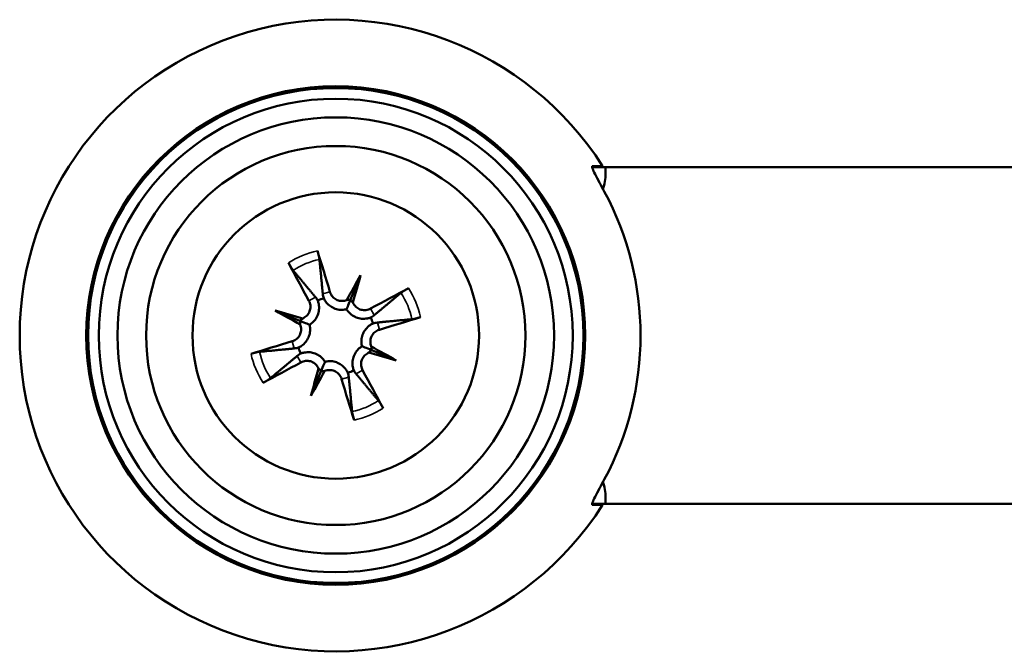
# Model space of a CAD drawing. Header units: inches. Extents: x -32 to 29.2, y -14.4 to 22.6.
# Tile 244 of 256: x 15.13 to 16.298, y -3.053 to -2.303. Entities that reach past the tile are written whole.
import ezdxf

# ---------------------------------------------------------------- set-up
doc = ezdxf.new("R2010")
doc.units = ezdxf.units.IN
doc.header["$MEASUREMENT"] = 0
doc.layers.add('Visible (ANSI)', color=7, linetype='Continuous', lineweight=50)
doc.layers.add('Visible Narrow (ANSI)', color=7, linetype='Continuous', lineweight=35)

msp = doc.modelspace()

# ---------------------------------------------------------------- linework, layer by layer
at = {"layer": 'Visible (ANSI)'}
for p, q in [((15.82479196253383, -2.477922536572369), (15.80885100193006, -2.477922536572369)), ((15.82479196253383, -2.477922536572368), (15.82479196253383, -2.485496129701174)), ((17.45179196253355, -2.477922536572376), (15.82479196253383, -2.47792253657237)), ((15.53430956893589, -2.606181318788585), (15.52235163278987, -2.635244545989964)), ((15.43305074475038, -2.648404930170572), (15.46211397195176, -2.660362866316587)), ((15.57653318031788, -2.707440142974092), (15.54746995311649, -2.695482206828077)), ((15.47527435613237, -2.749663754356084), (15.48723229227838, -2.720600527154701)), ((15.82479196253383, -2.870348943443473), (15.82479196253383, -2.877922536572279)), ((15.80885100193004, -2.877922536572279), (15.82479196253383, -2.877922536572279)), ((17.45179196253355, -2.877922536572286), (15.82479196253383, -2.877922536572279))]:
    msp.add_line(p, q, dxfattribs=at)
for centre, radius in [((15.50479196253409, -2.677922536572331), 0.2959421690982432), ((15.50479196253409, -2.677922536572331), 0.2938328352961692), ((15.50479196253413, -2.677922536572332), 0.2811212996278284), ((15.50479196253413, -2.677922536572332), 0.2589999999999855), ((15.50479196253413, -2.677922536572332), 0.2249999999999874), ((15.50479196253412, -2.677922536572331), 0.1699999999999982)]:
    msp.add_circle(centre, radius, dxfattribs=at)
for centre, radius, start, end in [((15.50479196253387, -2.677922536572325), 0.374999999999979, 32.41175439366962, 327.5882456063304), ((15.5047919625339, -2.677922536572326), 0.3615587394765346, 331.773898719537, 28.22610128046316), ((15.5047919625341, -2.677922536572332), 0.0465369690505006, 107.9668105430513, 117.3041913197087), ((15.5047919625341, -2.677922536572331), 0.0465369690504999, 17.96681054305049, 27.30419131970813), ((15.5047919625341, -2.677922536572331), 0.046536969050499, 197.9668105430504, 207.3041913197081), ((15.5047919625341, -2.67792253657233), 0.0465369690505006, 287.9668105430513, 297.3041913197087)]:
    msp.add_arc(centre, radius, start, end, dxfattribs=at)
for centre, major_axis, ratio, start_param, end_param in [((15.79479196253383, -2.485496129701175), (0, -0.0424264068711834), 0.707106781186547, 1.119490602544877, 1.570796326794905), ((15.48940944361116, -2.682187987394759), (-0.0722424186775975, 0.2605282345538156), 0.0871557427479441, 4.904774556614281, 5.102076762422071), ((15.51864783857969, -2.669995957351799), (0.1342496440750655, -0.2346720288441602), 0.0871557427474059, 4.322701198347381, 4.520003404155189), ((15.53946182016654, -2.695304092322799), (0.1200907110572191, 0.2395371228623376), 0.1736481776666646, 1.277914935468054, 1.407246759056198), ((15.46792864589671, -2.66587208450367), (-0.0832576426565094, -0.2546919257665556), 0.1736481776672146, 1.734345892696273, 1.863677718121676), ((15.51271854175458, -2.691778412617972), (-0.2346720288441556, -0.134249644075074), 0.0871557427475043, 4.322701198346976, 4.520003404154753), ((15.51752407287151, -2.624923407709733), (-0.0108061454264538, 0.0054176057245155), 0.8682237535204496, 2.019615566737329, 2.403378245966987), ((15.53304488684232, -2.63130937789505), (-0.0114898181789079, 0.0037559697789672), 0.8682237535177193, 0.7382144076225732, 1.12197710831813), ((15.49274151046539, -2.714785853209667), (0.2546919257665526, -0.0832576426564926), 0.1736481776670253, 1.734345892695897, 1.863677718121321), ((15.52217351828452, -2.643252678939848), (-0.2395371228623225, 0.1200907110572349), 0.1736481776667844, 1.277914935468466, 1.407246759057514), ((15.45817880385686, -2.649669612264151), (-0.0037559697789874, -0.0114898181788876), 0.8682237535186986, 0.7382144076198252, 1.12197710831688), ((15.45179283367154, -2.665190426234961), (-0.0054176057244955, -0.0108061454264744), 0.8682237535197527, 2.019615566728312, 2.40337824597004), ((15.50052651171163, -2.662540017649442), (0.260528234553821, 0.0722424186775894), 0.0871557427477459, 4.904774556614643, 5.102076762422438), ((15.50905741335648, -2.693305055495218), (-0.2605282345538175, -0.0722424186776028), 0.0871557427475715, 4.904774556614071, 5.102076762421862), ((15.55140512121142, -2.706175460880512), (0.0037559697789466, 0.0114898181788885), 0.8682237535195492, 0.7382144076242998, 1.121977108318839), ((15.51684241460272, -2.641059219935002), (-0.2546919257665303, 0.083257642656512), 0.1736481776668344, 1.73434589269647, 1.863677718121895), ((15.55779109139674, -2.690654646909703), (0.0054176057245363, 0.0108061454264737), 0.8682237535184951, 2.01961556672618, 2.403378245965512), ((15.48741040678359, -2.712592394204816), (0.2395371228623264, -0.1200907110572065), 0.1736481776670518, 1.277914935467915, 1.407246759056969), ((15.49686538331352, -2.664066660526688), (0.2346720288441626, 0.1342496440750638), 0.0871557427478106, 4.322701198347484, 4.520003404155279), ((15.54165527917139, -2.68997298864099), (0.0832576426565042, 0.25469192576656), 0.1736481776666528, 1.734345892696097, 1.863677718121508), ((15.47012210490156, -2.660540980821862), (-0.1200907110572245, -0.2395371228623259), 0.1736481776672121, 1.277914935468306, 1.407246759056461), ((15.47653903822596, -2.724535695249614), (0.0114898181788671, -0.0037559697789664), 0.8682237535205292, 0.7382144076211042, 1.121977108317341), ((15.49205985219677, -2.73092166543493), (0.0108061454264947, -0.0054176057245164), 0.868223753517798, 2.019615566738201, 2.403378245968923), ((15.49093608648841, -2.68584911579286), (-0.1342496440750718, 0.2346720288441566), 0.0871557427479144, 4.322701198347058, 4.520003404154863), ((15.52017448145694, -2.673657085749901), (0.0722424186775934, -0.2605282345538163), 0.0871557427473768, 4.904774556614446, 5.102076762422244), ((15.79479196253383, -2.870348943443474), (0, 0.0424264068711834), 0.7071067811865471, 4.712388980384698, 5.163694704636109)]:
    msp.add_ellipse(centre, major_axis=major_axis, ratio=ratio, start_param=start_param, end_param=end_param, dxfattribs=at)
for points, knots in [([(15.80917320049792, -2.47692253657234), (15.8090985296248, -2.476923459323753), (15.80903422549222, -2.476939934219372), (15.80865566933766, -2.47719000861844), (15.8087934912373, -2.478140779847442), (15.81003593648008, -2.481410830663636), (15.81113168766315, -2.483726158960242), (15.813875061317, -2.489174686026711), (15.81578704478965, -2.492788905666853), (15.81964324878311, -2.500008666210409), (15.82154888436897, -2.5035554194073), (15.82335706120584, -2.506922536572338)], [0.2435307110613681, 0.2435307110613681, 0.2435307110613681, 0.2435307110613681, 0.2480038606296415, 0.2480038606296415, 0.2761256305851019, 0.2761256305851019, 0.3042474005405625, 0.3042474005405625, 0.3371412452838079, 0.3371412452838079, 0.3657537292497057, 0.3657537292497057, 0.3657537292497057, 0.3657537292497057]), ([(15.80886049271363, -2.47793089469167), (15.80876945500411, -2.477410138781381), (15.80881200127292, -2.477088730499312), (15.80898529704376, -2.476974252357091), (15.80903724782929, -2.476939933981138), (15.80910155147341, -2.476923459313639), (15.8091762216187, -2.476922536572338)], [-0.014921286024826, -0.014921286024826, -0.014921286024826, -0.014921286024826, 0, 0, 0, 0.0044731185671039, 0.0044731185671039, 0.0044731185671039, 0.0044731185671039]), ([(15.48296874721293, -2.577389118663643), (15.48325030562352, -2.578279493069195), (15.48358615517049, -2.579414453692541), (15.48412570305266, -2.581360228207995), (15.48442425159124, -2.582514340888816), (15.48485833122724, -2.584333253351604), (15.48507068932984, -2.585319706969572), (15.48530754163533, -2.586599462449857), (15.48539303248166, -2.587162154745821), (15.48543027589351, -2.587551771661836)], [0.0233052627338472, 0.0233052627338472, 0.0233052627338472, 0.0233052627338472, 0.0309740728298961, 0.0309740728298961, 0.0386915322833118, 0.0386915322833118, 0.0463963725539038, 0.0463963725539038, 0.0527079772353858, 0.0527079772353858, 0.0527079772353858, 0.0527079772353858]), ([(15.4542145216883, -2.60056833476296), (15.45396393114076, -2.600267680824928), (15.45362433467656, -2.599810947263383), (15.4528818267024, -2.59874204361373), (15.45233045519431, -2.597896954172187), (15.45134370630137, -2.596308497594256), (15.45073387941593, -2.595284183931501), (15.44973122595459, -2.59353151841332), (15.44916125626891, -2.592494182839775), (15.44872684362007, -2.59166754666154)], [0.0709940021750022, 0.0709940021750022, 0.0709940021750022, 0.0709940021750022, 0.0773056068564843, 0.0773056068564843, 0.0850104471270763, 0.0850104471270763, 0.092727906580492, 0.092727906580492, 0.1003967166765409, 0.1003967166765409, 0.1003967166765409, 0.1003967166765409]), ([(15.51797504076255, -2.635727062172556), (15.51792194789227, -2.635749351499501), (15.5178688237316, -2.635771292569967), (15.51611690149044, -2.636483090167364), (15.51416214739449, -2.636889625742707), (15.51024838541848, -2.636891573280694), (15.50828937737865, -2.636486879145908), (15.50486980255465, -2.635098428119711), (15.50318365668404, -2.634019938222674), (15.50038511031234, -2.631294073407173), (15.49927244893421, -2.629646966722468), (15.49828704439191, -2.627409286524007), (15.49806670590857, -2.626811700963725), (15.49788423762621, -2.626194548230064)], [0.0281759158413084, 0.0281759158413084, 0.0281759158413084, 0.0281759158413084, 0.0286154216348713, 0.0286154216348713, 0.0426638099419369, 0.0426638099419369, 0.0567121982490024, 0.0567121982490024, 0.0708264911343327, 0.0708264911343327, 0.084940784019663, 0.084940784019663, 0.0897612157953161, 0.0897612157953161, 0.0897612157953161, 0.0897612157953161]), ([(15.5821461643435, -2.627345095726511), (15.58244681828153, -2.627094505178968), (15.58290355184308, -2.626754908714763), (15.58397245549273, -2.626012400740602), (15.58481754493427, -2.625461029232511), (15.5864060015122, -2.624474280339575), (15.58743031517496, -2.623864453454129), (15.58918298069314, -2.622861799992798), (15.59022031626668, -2.622291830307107), (15.59104695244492, -2.621857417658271)], [0.0709940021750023, 0.0709940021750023, 0.0709940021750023, 0.0709940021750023, 0.0773056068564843, 0.0773056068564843, 0.0850104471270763, 0.0850104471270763, 0.0927279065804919, 0.0927279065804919, 0.1003967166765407, 0.1003967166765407, 0.1003967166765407, 0.1003967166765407]), ([(15.47290349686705, -2.636611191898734), (15.47379089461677, -2.638225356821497), (15.47442523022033, -2.640130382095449), (15.47487826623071, -2.644049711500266), (15.4746965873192, -2.646064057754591), (15.4736899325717, -2.649625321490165), (15.47281301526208, -2.651412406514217), (15.47042325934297, -2.654492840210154), (15.46891042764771, -2.655786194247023), (15.46676328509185, -2.657034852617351), (15.466162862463, -2.657333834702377), (15.46553681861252, -2.657593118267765)], [0, 0, 0, 0, 0.0142978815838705, 0.0142978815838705, 0.028595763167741, 0.028595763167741, 0.042581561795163, 0.042581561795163, 0.056567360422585, 0.056567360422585, 0.0615706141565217, 0.0615706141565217, 0.0615706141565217, 0.0615706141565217]), ([(15.48344477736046, -2.636570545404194), (15.48389718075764, -2.637800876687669), (15.48426109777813, -2.639101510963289), (15.48496051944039, -2.642779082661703), (15.48504895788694, -2.645220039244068), (15.48460335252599, -2.649425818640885), (15.48412827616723, -2.651536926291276), (15.48255026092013, -2.655610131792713), (15.48144181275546, -2.657573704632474), (15.47890718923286, -2.66091421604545), (15.47731461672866, -2.662510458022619), (15.47494300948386, -2.664284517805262), (15.47430120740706, -2.66471607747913), (15.47365091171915, -2.665109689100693)], [0.2635064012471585, 0.2635064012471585, 0.2635064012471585, 0.2635064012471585, 0.274182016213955, 0.274182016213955, 0.2930512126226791, 0.2930512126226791, 0.3090274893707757, 0.3090274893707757, 0.3250037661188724, 0.3250037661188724, 0.3409800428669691, 0.3409800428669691, 0.3466682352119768, 0.3466682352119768, 0.3466682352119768, 0.3466682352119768]), ([(15.51760481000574, -2.646781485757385), (15.51686752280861, -2.646966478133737), (15.51610925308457, -2.64711873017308), (15.5131798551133, -2.64755512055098), (15.51092503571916, -2.647563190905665), (15.50676803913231, -2.647012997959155), (15.50459295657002, -2.646418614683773), (15.50058863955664, -2.644673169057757), (15.49875448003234, -2.643524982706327), (15.49545291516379, -2.640881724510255), (15.49378099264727, -2.639101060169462), (15.49166050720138, -2.636016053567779), (15.49099258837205, -2.634842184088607), (15.49043688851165, -2.633654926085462)], [0.303339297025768, 0.303339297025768, 0.303339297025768, 0.303339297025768, 0.3090274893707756, 0.3090274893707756, 0.3250037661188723, 0.3250037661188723, 0.3409800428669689, 0.3409800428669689, 0.3569563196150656, 0.3569563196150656, 0.3758255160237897, 0.3758255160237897, 0.3865011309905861, 0.3865011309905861, 0.3865011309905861, 0.3865011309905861]), ([(15.52235163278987, -2.635244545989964), (15.52190348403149, -2.63633375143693), (15.52151319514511, -2.637282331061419), (15.52006153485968, -2.640810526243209), (15.51914733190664, -2.64303245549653), (15.51803691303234, -2.645731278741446), (15.51781971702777, -2.646259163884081), (15.51760481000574, -2.646781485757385)], [-2.601010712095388, -2.601010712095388, -2.601010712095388, -2.601010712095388, -2.554062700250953, -2.554062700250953, -2.394433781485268, -2.394433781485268, -2.354936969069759, -2.354936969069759, -2.354936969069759, -2.354936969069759]), ([(15.54610330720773, -2.646034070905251), (15.54448914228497, -2.646921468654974), (15.54258411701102, -2.647555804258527), (15.5386647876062, -2.648008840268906), (15.53665044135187, -2.647827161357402), (15.5330891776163, -2.646820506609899), (15.53130209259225, -2.645943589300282), (15.52822165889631, -2.64355383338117), (15.52692830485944, -2.642041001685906), (15.52567964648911, -2.639893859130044), (15.52538066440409, -2.639293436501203), (15.5251213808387, -2.638667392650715)], [0, 0, 0, 0, 0.0142978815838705, 0.0142978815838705, 0.028595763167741, 0.028595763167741, 0.042581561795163, 0.042581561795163, 0.056567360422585, 0.056567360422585, 0.0615706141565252, 0.0615706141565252, 0.0615706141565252, 0.0615706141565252]), ([(15.54614395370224, -2.656575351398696), (15.54491362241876, -2.657027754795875), (15.54361298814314, -2.657391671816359), (15.53993541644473, -2.658091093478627), (15.53749445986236, -2.658179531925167), (15.53328868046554, -2.657733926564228), (15.53117757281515, -2.657258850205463), (15.52710436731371, -2.655680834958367), (15.52514079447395, -2.654572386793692), (15.52180028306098, -2.652037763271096), (15.52020404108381, -2.650445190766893), (15.51842998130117, -2.64807358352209), (15.5179984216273, -2.647431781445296), (15.51760481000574, -2.646781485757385)], [0.2635064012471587, 0.2635064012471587, 0.2635064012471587, 0.2635064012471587, 0.2741820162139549, 0.2741820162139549, 0.293051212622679, 0.293051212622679, 0.3090274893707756, 0.3090274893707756, 0.3250037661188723, 0.3250037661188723, 0.3409800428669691, 0.3409800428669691, 0.3466682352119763, 0.3466682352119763, 0.3466682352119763, 0.3466682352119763]), ([(15.46211397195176, -2.660362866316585), (15.46320317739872, -2.660811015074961), (15.46415175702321, -2.661201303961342), (15.46767995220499, -2.662652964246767), (15.46990188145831, -2.6635671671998), (15.47260070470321, -2.664677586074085), (15.47312858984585, -2.664894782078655), (15.47365091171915, -2.665109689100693)], [-2.601010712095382, -2.601010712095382, -2.601010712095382, -2.601010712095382, -2.554062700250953, -2.554062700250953, -2.394433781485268, -2.394433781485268, -2.354936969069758, -2.354936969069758, -2.354936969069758, -2.354936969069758]), ([(15.60532538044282, -2.656099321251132), (15.60443500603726, -2.656380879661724), (15.60330004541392, -2.656716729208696), (15.60135427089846, -2.657256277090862), (15.60020015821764, -2.657554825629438), (15.59838124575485, -2.657988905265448), (15.59739479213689, -2.658201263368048), (15.5961150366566, -2.658438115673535), (15.59555234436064, -2.658523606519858), (15.59516272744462, -2.658560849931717)], [0.0233052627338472, 0.0233052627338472, 0.0233052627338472, 0.0233052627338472, 0.0309740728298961, 0.0309740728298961, 0.0386915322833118, 0.0386915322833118, 0.0463963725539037, 0.0463963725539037, 0.0527079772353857, 0.0527079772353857, 0.0527079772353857, 0.0527079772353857]), ([(15.46259648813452, -2.66473945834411), (15.46262590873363, -2.664809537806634), (15.46265472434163, -2.664879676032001), (15.46336348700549, -2.666642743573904), (15.46376265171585, -2.66858913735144), (15.46375737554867, -2.67248460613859), (15.4633528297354, -2.674433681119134), (15.46196418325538, -2.677853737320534), (15.46087850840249, -2.679547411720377), (15.45813385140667, -2.682354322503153), (15.45647513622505, -2.683467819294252), (15.45424211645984, -2.684440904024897), (15.45366234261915, -2.684653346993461), (15.45306397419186, -2.684830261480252)], [0.028177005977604, 0.028177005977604, 0.028177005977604, 0.028177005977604, 0.0287564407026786, 0.0287564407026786, 0.0427343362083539, 0.0427343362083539, 0.0567122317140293, 0.0567122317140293, 0.0709009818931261, 0.0709009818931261, 0.0850897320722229, 0.0850897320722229, 0.0897657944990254, 0.0897657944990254, 0.0897657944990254, 0.0897657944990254]), ([(15.47365091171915, -2.665109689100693), (15.4738359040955, -2.665846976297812), (15.47398815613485, -2.666605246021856), (15.47442454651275, -2.669534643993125), (15.47443261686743, -2.671789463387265), (15.47388242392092, -2.675946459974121), (15.47328804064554, -2.678121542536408), (15.47154259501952, -2.682125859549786), (15.47039440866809, -2.683960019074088), (15.46775115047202, -2.687261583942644), (15.46597048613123, -2.688933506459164), (15.46288547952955, -2.691053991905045), (15.46171161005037, -2.691721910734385), (15.46052435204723, -2.69227761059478)], [0.3033392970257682, 0.3033392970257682, 0.3033392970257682, 0.3033392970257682, 0.3090274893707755, 0.3090274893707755, 0.3250037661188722, 0.3250037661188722, 0.3409800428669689, 0.3409800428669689, 0.3569563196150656, 0.3569563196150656, 0.3758255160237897, 0.3758255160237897, 0.3865011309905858, 0.3865011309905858, 0.3865011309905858, 0.3865011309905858]), ([(15.53593301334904, -2.690735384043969), (15.53574802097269, -2.68999809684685), (15.53559576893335, -2.689239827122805), (15.53515937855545, -2.686310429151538), (15.53515130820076, -2.684055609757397), (15.53570150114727, -2.679898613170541), (15.53629588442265, -2.677723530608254), (15.53804133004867, -2.673719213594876), (15.5391895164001, -2.671885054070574), (15.54183277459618, -2.668583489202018), (15.54361343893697, -2.666911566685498), (15.54669844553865, -2.664791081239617), (15.54787231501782, -2.664123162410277), (15.54905957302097, -2.663567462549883)], [0.3033392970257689, 0.3033392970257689, 0.3033392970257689, 0.3033392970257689, 0.3090274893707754, 0.3090274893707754, 0.3250037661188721, 0.3250037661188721, 0.3409800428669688, 0.3409800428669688, 0.3569563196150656, 0.3569563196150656, 0.3758255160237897, 0.3758255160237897, 0.386501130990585, 0.386501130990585, 0.386501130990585, 0.386501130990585]), ([(15.54698743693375, -2.691105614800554), (15.54695801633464, -2.691035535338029), (15.54692920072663, -2.690965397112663), (15.54622043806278, -2.68920232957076), (15.54582127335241, -2.687255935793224), (15.5458265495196, -2.683360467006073), (15.54623109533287, -2.68141139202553), (15.54761607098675, -2.678000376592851), (15.54869456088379, -2.676314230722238), (15.55142042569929, -2.673515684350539), (15.553067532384, -2.672403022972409), (15.55530521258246, -2.671417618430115), (15.55590279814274, -2.671197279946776), (15.5565199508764, -2.671014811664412)], [0.0281770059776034, 0.0281770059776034, 0.0281770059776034, 0.0281770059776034, 0.0287564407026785, 0.0287564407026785, 0.0427343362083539, 0.0427343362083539, 0.0567122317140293, 0.0567122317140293, 0.0708265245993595, 0.0708265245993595, 0.0849408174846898, 0.0849408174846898, 0.089761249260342, 0.089761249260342, 0.089761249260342, 0.089761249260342]), ([(15.40425854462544, -2.699745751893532), (15.40514891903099, -2.699464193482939), (15.40628387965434, -2.699128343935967), (15.40822965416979, -2.698588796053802), (15.40938376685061, -2.698290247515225), (15.4112026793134, -2.697856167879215), (15.41218913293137, -2.697643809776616), (15.41346888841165, -2.697406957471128), (15.41403158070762, -2.697321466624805), (15.41442119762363, -2.697284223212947)], [0.0233052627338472, 0.0233052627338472, 0.0233052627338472, 0.0233052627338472, 0.0309740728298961, 0.0309740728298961, 0.0386915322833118, 0.0386915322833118, 0.0463963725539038, 0.0463963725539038, 0.052707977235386, 0.052707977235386, 0.052707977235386, 0.052707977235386]), ([(15.46343997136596, -2.699269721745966), (15.46467030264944, -2.698817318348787), (15.46597093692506, -2.698453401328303), (15.46964850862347, -2.697753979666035), (15.47208946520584, -2.697665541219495), (15.47629524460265, -2.698111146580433), (15.47840635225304, -2.698586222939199), (15.48247955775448, -2.700164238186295), (15.48444313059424, -2.701272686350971), (15.48778364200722, -2.703807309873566), (15.48937988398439, -2.705399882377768), (15.49115394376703, -2.707771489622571), (15.49158550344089, -2.708413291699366), (15.49197911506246, -2.709063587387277)], [0.2635064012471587, 0.2635064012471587, 0.2635064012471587, 0.2635064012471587, 0.2741820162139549, 0.2741820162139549, 0.293051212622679, 0.293051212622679, 0.3090274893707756, 0.3090274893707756, 0.3250037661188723, 0.3250037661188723, 0.3409800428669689, 0.3409800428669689, 0.3466682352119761, 0.3466682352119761, 0.3466682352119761, 0.3466682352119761]), ([(15.52613914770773, -2.719274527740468), (15.52568674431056, -2.718044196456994), (15.52532282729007, -2.716743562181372), (15.5246234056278, -2.713065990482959), (15.52453496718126, -2.710625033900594), (15.5249805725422, -2.706419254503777), (15.52545564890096, -2.704308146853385), (15.52703366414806, -2.700234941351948), (15.52814211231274, -2.698271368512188), (15.53067673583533, -2.694930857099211), (15.53226930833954, -2.693334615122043), (15.53464091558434, -2.691560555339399), (15.53528271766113, -2.691128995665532), (15.53593301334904, -2.690735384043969)], [0.2635064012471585, 0.2635064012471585, 0.2635064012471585, 0.2635064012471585, 0.274182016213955, 0.274182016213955, 0.2930512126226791, 0.2930512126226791, 0.3090274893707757, 0.3090274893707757, 0.3250037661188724, 0.3250037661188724, 0.3409800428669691, 0.3409800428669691, 0.3466682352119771, 0.3466682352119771, 0.3466682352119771, 0.3466682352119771]), ([(15.53668042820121, -2.719233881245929), (15.53579303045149, -2.717619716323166), (15.53515869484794, -2.715714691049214), (15.53470565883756, -2.711795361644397), (15.53488733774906, -2.709781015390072), (15.53589399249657, -2.706219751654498), (15.53677090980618, -2.704432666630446), (15.53916066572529, -2.701352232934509), (15.54067349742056, -2.70005887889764), (15.54282063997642, -2.698810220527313), (15.54342106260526, -2.698511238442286), (15.54404710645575, -2.698251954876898)], [0, 0, 0, 0, 0.0142978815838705, 0.0142978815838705, 0.028595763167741, 0.028595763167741, 0.042581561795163, 0.042581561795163, 0.056567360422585, 0.056567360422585, 0.0615706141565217, 0.0615706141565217, 0.0615706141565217, 0.0615706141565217]), ([(15.54746995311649, -2.695482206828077), (15.54638074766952, -2.695034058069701), (15.54543216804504, -2.694643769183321), (15.54190397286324, -2.693192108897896), (15.53968204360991, -2.692277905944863), (15.53698322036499, -2.691167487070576), (15.53645533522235, -2.690950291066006), (15.53593301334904, -2.690735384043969)], [-2.601010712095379, -2.601010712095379, -2.601010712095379, -2.601010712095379, -2.554062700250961, -2.554062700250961, -2.394433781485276, -2.394433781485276, -2.354936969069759, -2.354936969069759, -2.354936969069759, -2.354936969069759]), ([(15.46348061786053, -2.709811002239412), (15.4650947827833, -2.708923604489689), (15.46699980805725, -2.708289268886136), (15.47091913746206, -2.707836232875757), (15.47293348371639, -2.708017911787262), (15.47649474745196, -2.709024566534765), (15.47828183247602, -2.709901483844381), (15.48136226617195, -2.712291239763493), (15.48265562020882, -2.713804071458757), (15.48390427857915, -2.715951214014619), (15.48420326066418, -2.716551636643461), (15.48446254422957, -2.717177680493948)], [0, 0, 0, 0, 0.0142978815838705, 0.0142978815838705, 0.028595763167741, 0.028595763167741, 0.042581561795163, 0.042581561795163, 0.056567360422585, 0.056567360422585, 0.0615706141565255, 0.0615706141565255, 0.0615706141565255, 0.0615706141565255]), ([(15.48723229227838, -2.7206005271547), (15.48768044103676, -2.719511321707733), (15.48807072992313, -2.718562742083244), (15.48952239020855, -2.715034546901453), (15.49043659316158, -2.712812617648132), (15.49154701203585, -2.710113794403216), (15.49176420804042, -2.709585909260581), (15.49197911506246, -2.709063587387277)], [-2.601010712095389, -2.601010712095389, -2.601010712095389, -2.601010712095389, -2.554062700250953, -2.554062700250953, -2.394433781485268, -2.394433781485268, -2.354936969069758, -2.354936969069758, -2.354936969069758, -2.354936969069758]), ([(15.49197911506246, -2.709063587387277), (15.49271640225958, -2.708878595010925), (15.49347467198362, -2.708726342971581), (15.49640406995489, -2.708289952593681), (15.49865888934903, -2.708281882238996), (15.50281588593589, -2.708832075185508), (15.50499096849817, -2.709426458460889), (15.50899528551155, -2.711171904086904), (15.51082944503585, -2.712320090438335), (15.51413100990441, -2.714963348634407), (15.51580293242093, -2.7167440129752), (15.51792341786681, -2.719829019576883), (15.51859133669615, -2.721002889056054), (15.51914703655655, -2.7221901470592)], [0.3033392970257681, 0.3033392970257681, 0.3033392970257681, 0.3033392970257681, 0.3090274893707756, 0.3090274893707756, 0.3250037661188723, 0.3250037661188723, 0.3409800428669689, 0.3409800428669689, 0.3569563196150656, 0.3569563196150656, 0.3758255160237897, 0.3758255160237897, 0.3865011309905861, 0.3865011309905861, 0.3865011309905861, 0.3865011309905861]), ([(15.49160888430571, -2.720118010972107), (15.491661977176, -2.720095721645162), (15.49171510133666, -2.720073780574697), (15.49346702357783, -2.719361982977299), (15.49542177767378, -2.718955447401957), (15.49933553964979, -2.718953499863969), (15.50129454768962, -2.719358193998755), (15.50471412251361, -2.720746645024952), (15.50640026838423, -2.721825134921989), (15.50919881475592, -2.72455099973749), (15.51031147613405, -2.726198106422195), (15.51129688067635, -2.728435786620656), (15.51151721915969, -2.729033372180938), (15.51169968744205, -2.7296505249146)], [0.0281759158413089, 0.0281759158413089, 0.0281759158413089, 0.0281759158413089, 0.0286154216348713, 0.0286154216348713, 0.0426638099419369, 0.0426638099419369, 0.0567121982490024, 0.0567121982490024, 0.0708264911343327, 0.0708264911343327, 0.084940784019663, 0.084940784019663, 0.0897612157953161, 0.0897612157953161, 0.0897612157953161, 0.0897612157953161]), ([(15.42743776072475, -2.728499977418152), (15.42713710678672, -2.728750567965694), (15.42668037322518, -2.7290901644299), (15.42561146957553, -2.729832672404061), (15.42476638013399, -2.730384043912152), (15.42317792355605, -2.731370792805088), (15.4221536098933, -2.731980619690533), (15.42040094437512, -2.732983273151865), (15.41936360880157, -2.733553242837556), (15.41853697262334, -2.733987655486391)], [0.0709940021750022, 0.0709940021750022, 0.0709940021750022, 0.0709940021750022, 0.0773056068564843, 0.0773056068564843, 0.0850104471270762, 0.0850104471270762, 0.0927279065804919, 0.0927279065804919, 0.1003967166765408, 0.1003967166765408, 0.1003967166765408, 0.1003967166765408]), ([(15.55536940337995, -2.755276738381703), (15.55561999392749, -2.755577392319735), (15.5559595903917, -2.756034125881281), (15.55670209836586, -2.757103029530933), (15.55725346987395, -2.757948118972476), (15.55824021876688, -2.759536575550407), (15.55885004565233, -2.760560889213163), (15.55985269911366, -2.762313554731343), (15.56042266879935, -2.763350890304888), (15.56085708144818, -2.764177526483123)], [0.0709940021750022, 0.0709940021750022, 0.0709940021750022, 0.0709940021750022, 0.0773056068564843, 0.0773056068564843, 0.0850104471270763, 0.0850104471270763, 0.092727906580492, 0.092727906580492, 0.1003967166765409, 0.1003967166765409, 0.1003967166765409, 0.1003967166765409]), ([(15.52661517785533, -2.77845595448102), (15.52633361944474, -2.777565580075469), (15.52599776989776, -2.776430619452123), (15.5254582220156, -2.774484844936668), (15.52515967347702, -2.773330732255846), (15.52472559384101, -2.771511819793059), (15.52451323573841, -2.770525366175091), (15.52427638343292, -2.769245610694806), (15.5241908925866, -2.768682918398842), (15.52415364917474, -2.768293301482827)], [0.0233052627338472, 0.0233052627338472, 0.0233052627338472, 0.0233052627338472, 0.0309740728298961, 0.0309740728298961, 0.0386915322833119, 0.0386915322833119, 0.0463963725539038, 0.0463963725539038, 0.0527079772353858, 0.0527079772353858, 0.0527079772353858, 0.0527079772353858]), ([(15.82335706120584, -2.848922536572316), (15.82154888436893, -2.852289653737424), (15.8196432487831, -2.855836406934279), (15.81578704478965, -2.863056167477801), (15.813875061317, -2.866670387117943), (15.81113168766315, -2.872118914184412), (15.81003593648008, -2.874434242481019), (15.8087934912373, -2.877704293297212), (15.80865566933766, -2.878655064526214), (15.80898227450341, -2.878870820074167), (15.80903422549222, -2.878905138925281), (15.8090985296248, -2.878921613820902), (15.80917320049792, -2.878922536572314)], [-0.1177498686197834, -0.1177498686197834, -0.1177498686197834, -0.1177498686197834, -0.0891373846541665, -0.0891373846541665, -0.056243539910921, -0.056243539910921, -0.0281217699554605, -0.0281217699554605, 0, 0, 0, 0.0044731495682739, 0.0044731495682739, 0.0044731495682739, 0.0044731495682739]), ([(15.8091762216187, -2.878922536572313), (15.80910155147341, -2.878921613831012), (15.80903724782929, -2.878905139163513), (15.80881200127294, -2.878756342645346), (15.80876945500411, -2.878434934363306), (15.80886049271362, -2.877914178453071)], [0.2435304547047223, 0.2435304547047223, 0.2435304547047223, 0.2435304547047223, 0.2480035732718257, 0.2480035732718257, 0.2629248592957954, 0.2629248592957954, 0.2629248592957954, 0.2629248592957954])]:
    msp.add_open_spline(points, degree=3, knots=knots, dxfattribs=at)
for points, weights in [([(15.80917320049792, -2.47692253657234), (15.81518900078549, -2.476922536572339), (15.8213737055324, -2.476922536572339)], [1.000087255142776, 1.000179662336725, 1]), ([(15.4893872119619, -2.628550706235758), (15.48792925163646, -2.613694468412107), (15.48543027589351, -2.587551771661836)], [1.015787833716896, 1.052428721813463, 1.005901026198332]), ([(15.4542145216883, -2.60056833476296), (15.47102876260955, -2.620741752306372), (15.48055723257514, -2.632232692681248)], [1.005901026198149, 1.052428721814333, 1.015787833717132]), ([(15.5821461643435, -2.627345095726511), (15.56197274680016, -2.644159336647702), (15.55048180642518, -2.653687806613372)], [1.005901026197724, 1.052428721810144, 1.015787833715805]), ([(15.55416379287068, -2.662517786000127), (15.56902003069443, -2.661059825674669), (15.59516272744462, -2.658560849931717)], [1.015787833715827, 1.052428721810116, 1.005901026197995]), ([(15.45542013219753, -2.693327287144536), (15.44056389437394, -2.694785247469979), (15.41442119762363, -2.697284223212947)], [1.01578783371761, 1.052428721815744, 1.005901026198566]), ([(15.42743776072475, -2.728499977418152), (15.44761117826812, -2.711685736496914), (15.45910211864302, -2.70215726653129)], [1.005901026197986, 1.052428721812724, 1.015787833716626]), ([(15.52019671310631, -2.727294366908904), (15.52165467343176, -2.742150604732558), (15.52415364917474, -2.768293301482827)], [1.015787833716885, 1.052428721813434, 1.00590102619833]), ([(15.55536940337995, -2.755276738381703), (15.53855516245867, -2.73510332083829), (15.52902669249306, -2.723612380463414)], [1.005901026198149, 1.052428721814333, 1.015787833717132]), ([(15.8213737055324, -2.878922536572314), (15.81518900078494, -2.878922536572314), (15.80917320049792, -2.878922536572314)], [1, 1.000179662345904, 1.000087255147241])]:
    msp.add_rational_spline(points, weights, degree=2, dxfattribs=at)
for points in [[(15.48055723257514, -2.632232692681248), (15.48170886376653, -2.633621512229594), (15.48266852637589, -2.635088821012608), (15.48344477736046, -2.636570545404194)], [(15.49043688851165, -2.633654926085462), (15.48993049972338, -2.632060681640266), (15.48956342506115, -2.630346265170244), (15.4893872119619, -2.628550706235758)], [(15.55048180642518, -2.653687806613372), (15.54909298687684, -2.654839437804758), (15.54762567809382, -2.655799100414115), (15.54614395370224, -2.656575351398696)], [(15.54905957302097, -2.663567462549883), (15.55065381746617, -2.663061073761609), (15.55236823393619, -2.662693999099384), (15.55416379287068, -2.662517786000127)], [(15.46052435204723, -2.69227761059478), (15.45893010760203, -2.692783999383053), (15.45721569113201, -2.693151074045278), (15.45542013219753, -2.693327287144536)], [(15.45910211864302, -2.70215726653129), (15.46049093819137, -2.701005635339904), (15.46195824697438, -2.700045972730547), (15.46343997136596, -2.699269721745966)], [(15.52902669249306, -2.723612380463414), (15.52787506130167, -2.722223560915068), (15.52691539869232, -2.720756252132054), (15.52613914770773, -2.719274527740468)], [(15.51914703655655, -2.7221901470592), (15.51965342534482, -2.723784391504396), (15.52002050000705, -2.725498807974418), (15.52019671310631, -2.727294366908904)]]:
    msp.add_open_spline(points, degree=3, dxfattribs=at)
at = {"layer": 'Visible Narrow (ANSI)'}
for p, q in [((15.49788423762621, -2.626194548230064), (15.4893872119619, -2.628550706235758)), ((15.47290349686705, -2.636611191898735), (15.48055723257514, -2.632232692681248)), ((15.54610330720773, -2.646034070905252), (15.55048180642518, -2.653687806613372)), ((15.5565199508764, -2.671014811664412), (15.55416379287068, -2.662517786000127)), ((15.45306397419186, -2.684830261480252), (15.45542013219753, -2.693327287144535)), ((15.46348061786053, -2.709811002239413), (15.45910211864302, -2.70215726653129)), ((15.53668042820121, -2.71923388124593), (15.52902669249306, -2.723612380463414)), ((15.51169968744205, -2.7296505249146), (15.52019671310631, -2.727294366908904))]:
    msp.add_line(p, q, dxfattribs=at)
for centre, radius, start, end in [((15.50479196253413, -2.677922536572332), 0.1028747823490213, 102.2474259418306, 123.0235759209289), ((15.50479196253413, -2.677922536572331), 0.0924215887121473, 102.092649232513, 123.1783526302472), ((15.50479196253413, -2.677922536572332), 0.0924215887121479, 12.09264923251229, 33.1783526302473), ((15.50479196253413, -2.677922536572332), 0.1028747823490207, 12.24742594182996, 33.02357592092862), ((15.50479196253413, -2.677922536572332), 0.0924215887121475, 192.0926492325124, 213.178352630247), ((15.50479196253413, -2.677922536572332), 0.1028747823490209, 192.2474259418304, 213.023575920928), ((15.50479196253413, -2.677922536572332), 0.0924215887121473, 282.092649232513, 303.1783526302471), ((15.50479196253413, -2.677922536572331), 0.1028747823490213, 282.2474259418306, 303.0235759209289)]:
    msp.add_arc(centre, radius, start, end, dxfattribs=at)

doc.saveas('drawing.dxf')
